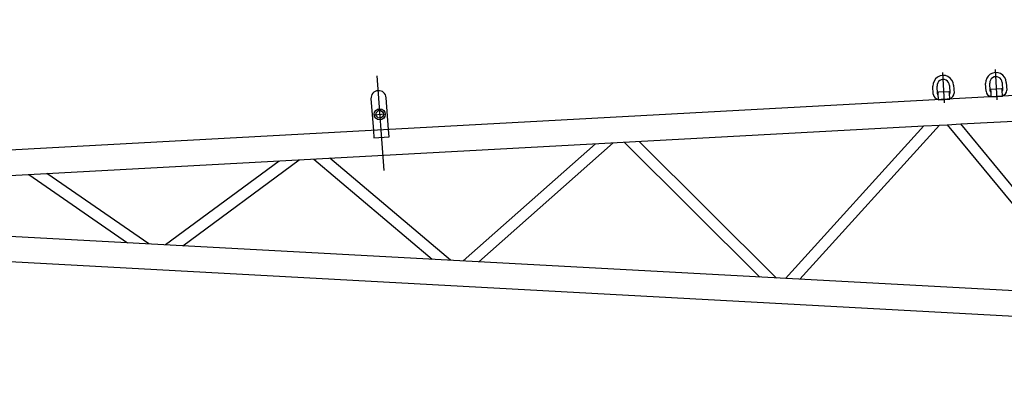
# Model space of a CAD drawing. Extents: x 11974 to 65910, y 18993 to 86132.
# Tile 26 of 37: x 38343 to 42290, y 60935 to 62426. Entities that reach past the tile are written whole.
import ezdxf

# ---------------------------------------------------------------- set-up
doc = ezdxf.new("R2010")
doc.units = 0
doc.header["$LTSCALE"] = 62.5
doc.header["$MEASUREMENT"] = 0
doc.linetypes.add('CENTER', pattern=[50.5, 30, -9, 2.5, -9])
doc.linetypes.add('HIDDEN', pattern=[12.6, 8.4, -4.2])
doc.layers.get('0').update_dxf_attribs({"linetype": 'CONTINUOUS'})
doc.layers.add('2', color=7, linetype='CONTINUOUS')

# ---------------------------------------------------------------- blocks, each defined once
blk = doc.blocks.new('*G120120')
at = {"layer": '2', "color": 7, "linetype": 'CENTER'}
blk.add_line((42042.256179, 62215.419461), (42048.845881, 62094.038778), dxfattribs=at)
at = {"layer": '2', "color": 7, "linetype": 'CONTINUOUS'}
for p, q in [((42070.129472, 62163.173934), (42071.823596, 62131.968586)), ((42086.60253, 62164.06661), (42088.296654, 62132.861261)), ((42005.423833, 62128.366181), (42003.729709, 62159.57153)), ((42021.906671, 62129.653939), (42020.202805, 62160.465731)), ((42023.662312, 62133.614087), (42024.004328, 62127.329285)), ((42024.004328, 62127.329285), (42025.00415, 62108.895272)), ((42067.488256, 62137.990494), (42025.552073, 62135.716403)), ((42069.938804, 62129.820356), (42069.596826, 62136.106683)), ((42070.938626, 62111.386343), (42069.938804, 62129.820356)), ((42025.00415, 62108.895272), (42024.924062, 62105.659874)), ((42025.17728, 62105.653606), (42071.114845, 62108.146127)), ((42071.114845, 62108.146127), (42071.194895, 62111.379999))]:
    blk.add_line(p, q, dxfattribs=at)
for centre, radius, start, end in [((42045.164613, 62161.819871), 41.498781, 3.10362, -176.89394), ((42045.164613, 62161.819871), 25.001554, 3.104726, -176.89473), ((42026.888666, 62129.530615), 21.496393, -176.89472, -94.91684), ((42026.888666, 62129.530615), 4.98352, 178.582, -123.76987), ((42025.661477, 62133.723339), 1.996064, 93.13977, 178.57983), ((42067.59766, 62135.99743), 2.002149, 3.12818, 88.582122), ((42066.828772, 62131.696903), 5.002208, -50.01791, 3.11218), ((42066.828772, 62131.696903), 21.500731, -78.86911, 3.10257)]:
    blk.add_arc(centre, radius, start, end, dxfattribs=at)
blk = doc.blocks.new('*G121121')
at = {"layer": '2', "color": 7, "linetype": 'CENTER'}
blk.add_line((42253.604579, 62226.888421), (42260.194281, 62105.507738), dxfattribs=at)
at = {"layer": '2', "color": 7, "linetype": 'CONTINUOUS'}
for p, q in [((42216.772233, 62139.835141), (42215.078109, 62171.04049)), ((42233.255071, 62141.122899), (42231.551205, 62171.934691)), ((42281.477872, 62174.642894), (42283.171996, 62143.437546)), ((42297.95093, 62175.53557), (42299.645054, 62144.330221)), ((42235.010712, 62145.083047), (42235.352728, 62138.798245)), ((42235.352728, 62138.798245), (42236.35255, 62120.364232)), ((42278.836656, 62149.459454), (42236.900473, 62147.185363)), ((42281.287204, 62141.289316), (42280.945226, 62147.575643)), ((42282.287026, 62122.855303), (42281.287204, 62141.289316)), ((42236.35255, 62120.364232), (42236.272462, 62117.128834)), ((42236.52568, 62117.122566), (42282.463245, 62119.615087)), ((42282.463245, 62119.615087), (42282.543295, 62122.848959))]:
    blk.add_line(p, q, dxfattribs=at)
for centre, radius, start, end in [((42256.513013, 62173.288831), 41.498781, 3.10362, -176.89394), ((42256.513013, 62173.288831), 25.001554, 3.104726, -176.89473), ((42238.237066, 62140.999575), 21.496393, -176.89472, -94.91684), ((42238.237066, 62140.999575), 4.98352, 178.582, -123.76987), ((42237.009877, 62145.192299), 1.996064, 93.13977, 178.57983), ((42278.94606, 62147.46639), 2.002149, 3.12818, 88.582122), ((42278.177172, 62143.165863), 5.002208, -50.01791, 3.11218), ((42278.177172, 62143.165863), 21.500731, -78.86911, 3.10257)]:
    blk.add_arc(centre, radius, start, end, dxfattribs=at)
blk = doc.blocks.new('*G119119')
at = {"layer": '2', "color": 7, "linetype": 'CONTINUOUS'}
for p, q in [((47934.226965, 62426.313027), (36696.726645, 61816.501567)), ((39751.288145, 62109.541587), (39760.737145, 61982.615497)), ((39821.553445, 61987.155277), (39812.107945, 62114.029107)), ((39779.889745, 62068.719877), (39780.449545, 62061.202757)), ((39790.422845, 62061.928527), (39789.863145, 62069.451597)), ((42115.592345, 62008.810407), (43278.359545, 62071.908697)), ((42030.748345, 62004.206287), (42060.341545, 62005.812807)), ((42060.340145, 62005.814547), (42623.485245, 61324.446447)), ((42683.925945, 61321.168407), (42115.593845, 62008.812107)), ((36696.726645, 61714.755831), (41967.531945, 62000.775817)), ((41967.535245, 62000.778757), (41413.105745, 61390.127467)), ((41470.388945, 61387.022017), (42030.752145, 62004.206497)), ((40650.657645, 61929.315467), (40120.281545, 61460.284427)), ((40183.574245, 61456.851577), (40722.217145, 61933.196547)), ((40766.367045, 61935.596347), (41310.121345, 61395.717277)), ((41376.930845, 61392.092797), (40826.254445, 61938.844447)), ((39382.647945, 61860.505667), (38927.117545, 61525.032357)), ((38997.012145, 61521.241667), (39463.655045, 61864.899947)), ((39521.906245, 61868.063717), (39996.550445, 61466.999777)), ((40070.226945, 61463.002057), (39586.694645, 61871.578167)), ((38860.218345, 61528.664327), (38452.412145, 61810.025317)), ((38379.762145, 61806.085907), (38775.172045, 61533.278567)), ((47934.229319, 61036.301034), (37375.476645, 61609.233356)), ((47934.226965, 60934.506727), (36696.726645, 61544.318227))]:
    blk.add_line(p, q, dxfattribs=at)
at = {"layer": '2', "color": 7, "linetype": 'CENTER'}
for p, q in [((39775.028145, 62201.614797), (39803.188345, 61822.837597)), ((39764.272645, 62045.808427), (39808.652245, 62049.112527))]:
    blk.add_line(p, q, dxfattribs=at)
at = {"layer": '2', "color": 7, "linetype": 'HIDDEN'}
for p, q in [((42060.341545, 62005.812807), (42115.592345, 62008.810407)), ((39760.737145, 61982.615497), (39762.907945, 61953.453147)), ((39823.723945, 61958.000267), (39821.553445, 61987.155277)), ((41967.531945, 62000.775817), (42030.748345, 62004.206287)), ((39762.907945, 61953.453147), (39823.723945, 61958.000267))]:
    blk.add_line(p, q, dxfattribs=at)
at = {"layer": '2', "color": 7, "linetype": 'CONTINUOUS'}
for centre, radius in [((39786.462645, 62047.461847), 22.251514), ((39786.462645, 62047.460477), 15.000037)]:
    blk.add_circle(centre, radius, dxfattribs=at)
blk.add_arc((39781.705145, 62111.785657), 30.485455, 4.220387, -175.78041, dxfattribs=at)
at = {"color": 7, "linetype": 'CONTINUOUS'}
for name in ['*G120120', '*G121121']:
    blk.add_blockref(name, (0, 0), dxfattribs=at)

msp = doc.modelspace()

# ---------------------------------------------------------------- block references
at = {"color": 7, "linetype": 'CONTINUOUS'}
msp.add_blockref('*G119119', (0, 0), dxfattribs=at)

doc.saveas('drawing.dxf')
